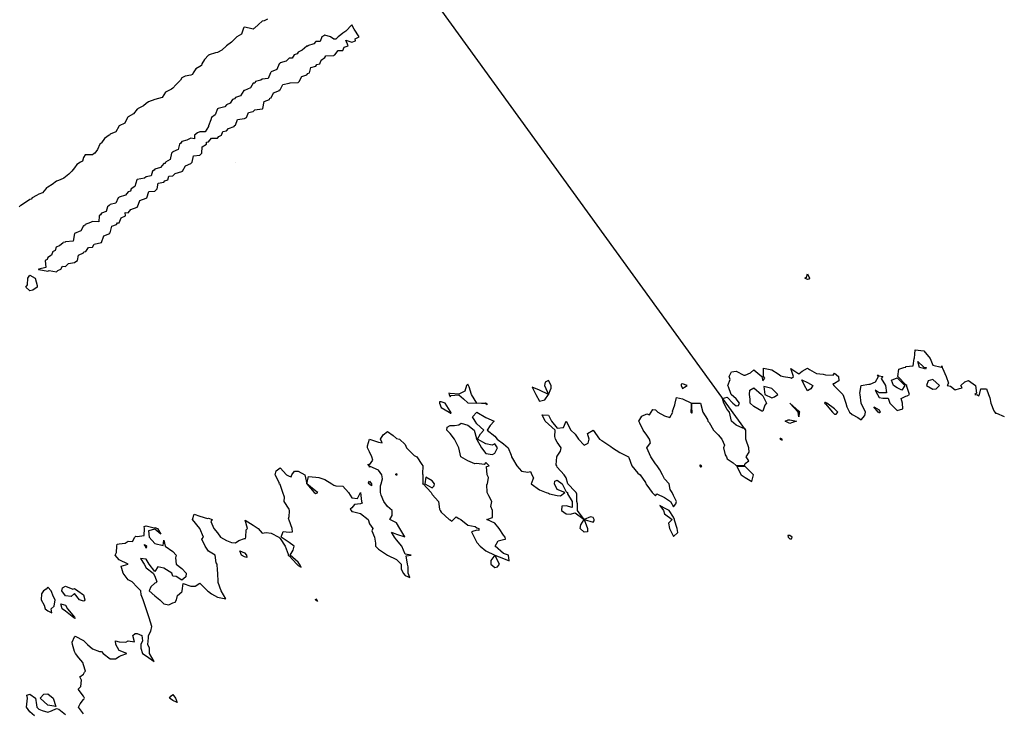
# Model space of a CAD drawing. Header units: inches. Extents: x 158323 to 160611, y 432808 to 437248.
# Tile 53 of 228: x 159131 to 159186, y 436581 to 436620. Entities that reach past the tile are written whole.
import ezdxf

# ---------------------------------------------------------------- set-up
doc = ezdxf.new("R2010")
doc.units = ezdxf.units.IN
doc.header["$MEASUREMENT"] = 0
doc.linetypes.add('CENTER', pattern=[0])
for name, color, linetype, lineweight in [('Hoogtelijn-bestaand 5.00 M', 7, 'Continuous', 15), ('Hoogtelijn-bestaand 6.00 M', 7, 'Continuous', 15), ('Profielen', 3, 'Continuous', 60)]:
    doc.layers.add(name, color=color, linetype=linetype, lineweight=lineweight)

msp = doc.modelspace()

# ---------------------------------------------------------------- linework, layer by layer
at = {"layer": 'Hoogtelijn-bestaand 5.00 M', "color": 252, "linetype": 'Continuous', "lineweight": 25}
for p, q in [((159132.75, 436607.007, 5), (159132.917, 436607.083, 5)), ((159132.917, 436607.083, 5), (159133.112, 436607.25, 5)), ((159134.75, 436606.982, 5), (159134.852, 436607.148, 5)), ((159134.852, 436607.148, 5), (159135.25, 436607.25, 5)), ((159132.528, 436606.75, 5), (159132.683, 436606.817, 5)), ((159132.683, 436606.817, 5), (159132.75, 436607.007, 5)), ((159134.375, 436606.75, 5), (159134.539, 436606.961, 5)), ((159134.539, 436606.961, 5), (159134.75, 436606.982, 5))]:
    msp.add_line(p, q, dxfattribs=at)
for points in [[(159135.25, 436607.25, 5), (159135.385, 436607.615, 5), (159135.728, 436607.75, 5), (159135.701, 436607.799, 5), (159135.75, 436607.794, 5), (159135.84, 436608.16, 5), (159136.097, 436608.25, 5), (159136.146, 436608.354, 5), (159136.25, 436608.348, 5), (159136.363, 436608.637, 5), (159136.593, 436608.75, 5), (159136.58, 436608.92, 5), (159136.75, 436608.915, 5), (159136.897, 436609.103, 5), (159137.25, 436609.219, 5), (159137.262, 436609.238, 5), (159137.279, 436609.25, 5), (159137.404, 436609.596, 5), (159137.75, 436609.721, 5), (159137.765, 436609.735, 5), (159137.792, 436609.75, 5), (159137.904, 436610.096, 5), (159138.25, 436610.115, 5), (159138.312, 436610.188, 5), (159138.38, 436610.25, 5), (159138.424, 436610.576, 5), (159138.75, 436610.627, 5), (159138.805, 436610.695, 5), (159138.961, 436610.75, 5), (159139.033, 436610.967, 5), (159139.25, 436610.972, 5), (159139.384, 436611.117, 5), (159139.75, 436611.221, 5), (159139.764, 436611.236, 5), (159139.786, 436611.25, 5), (159139.959, 436611.541, 5), (159140.25, 436611.667, 5), (159140.285, 436611.715, 5), (159140.323, 436611.75, 5), (159140.403, 436612.097, 5), (159140.75, 436612.142, 5), (159140.807, 436612.193, 5), (159140.873, 436612.25, 5), (159140.894, 436612.606, 5), (159141.128, 436612.75, 5), (159141.128, 436612.872, 5), (159141.25, 436612.882, 5), (159141.403, 436613.097, 5), (159141.75, 436613.093, 5), (159141.824, 436613.176, 5), (159141.975, 436613.25, 5), (159142.04, 436613.46, 5), (159142.25, 436613.497, 5), (159142.362, 436613.638, 5), (159142.674, 436613.75, 5), (159142.705, 436613.795, 5), (159142.75, 436613.813, 5), (159142.865, 436614.135, 5), (159143.25, 436614.197, 5), (159143.292, 436614.208, 5), (159143.36, 436614.25, 5), (159143.48, 436614.52, 5), (159143.75, 436614.588, 5), (159143.829, 436614.671, 5), (159144.25, 436614.724, 5), (159144.27, 436614.73, 5), (159144.279, 436614.75, 5), (159144.365, 436615.135, 5), (159144.659, 436615.25, 5), (159144.676, 436615.324, 5), (159144.75, 436615.339, 5), (159144.872, 436615.628, 5), (159145.218, 436615.75, 5), (159145.216, 436615.784, 5), (159145.25, 436615.792, 5), (159145.4, 436616.1, 5), (159145.75, 436616.168, 5), (159145.809, 436616.192, 5), (159146.25, 436616.209, 5), (159146.271, 436616.229, 5), (159146.318, 436616.25, 5), (159146.461, 436616.539, 5), (159146.75, 436616.627, 5), (159146.802, 436616.698, 5), (159146.883, 436616.75, 5), (159146.957, 436617.043, 5), (159147.25, 436617.117, 5), (159147.297, 436617.203, 5), (159147.475, 436617.25, 5), (159147.549, 436617.452, 5), (159147.75, 436617.607, 5), (159147.803, 436617.697, 5), (159148.25, 436617.719, 5), (159148.263, 436617.737, 5), (159148.309, 436617.75, 5), (159148.498, 436618.002, 5), (159148.75, 436618.002, 5), (159148.827, 436618.173, 5), (159149.062, 436618.25, 5), (159148.928, 436618.573, 5), (159149.25, 436618.461, 5), (159149.464, 436618.537, 5), (159149.451, 436618.65, 5), (159149.474, 436618.675, 5), (159149.66, 436618.75, 5), (159149.398, 436619.195, 5), (159149.25, 436619.427, 5), (159148.918, 436619.082, 5), (159148.75, 436618.971, 5), (159148.636, 436618.865, 5), (159148.49, 436618.75, 5), (159148.368, 436618.632, 5), (159148.25, 436618.632, 5), (159148.061, 436618.75, 5), (159147.75, 436618.849, 5), (159147.687, 436618.813, 5), (159147.582, 436618.75, 5), (159147.495, 436618.505, 5), (159147.25, 436618.505, 5), (159147.135, 436618.365, 5), (159146.773, 436618.25, 5), (159146.776, 436618.224, 5), (159146.75, 436618.23, 5), (159146.486, 436618.014, 5), (159146.25, 436617.907, 5), (159146.195, 436617.805, 5), (159146.038, 436617.75, 5), (159145.927, 436617.573, 5), (159145.75, 436617.561, 5), (159145.595, 436617.405, 5), (159145.25, 436617.295, 5), (159145.228, 436617.272, 5), (159145.19, 436617.25, 5), (159145.071, 436616.929, 5), (159144.75, 436616.792, 5), (159144.735, 436616.765, 5), (159144.711, 436616.75, 5), (159144.574, 436616.426, 5), (159144.25, 436616.387, 5), (159144.171, 436616.329, 5), (159143.88, 436616.25, 5), (159143.827, 436616.173, 5), (159143.75, 436616.165, 5), (159143.596, 436615.904, 5), (159143.25, 436615.763, 5), (159143.243, 436615.757, 5), (159143.227, 436615.75, 5), (159143.038, 436615.462, 5), (159142.75, 436615.367, 5), (159142.703, 436615.297, 5), (159142.589, 436615.25, 5), (159142.452, 436615.048, 5), (159142.25, 436614.961, 5), (159142.162, 436614.838, 5), (159141.783, 436614.75, 5), (159141.765, 436614.735, 5), (159141.75, 436614.724, 5), (159141.614, 436614.386, 5), (159141.414, 436614.25, 5), (159141.382, 436614.119, 5), (159141.25, 436613.777, 5), (159141.243, 436613.757, 5), (159141.24, 436613.75, 5), (159141.061, 436613.439, 5), (159140.75, 436613.451, 5), (159140.622, 436613.378, 5), (159140.452, 436613.25, 5), (159140.452, 436613.048, 5), (159140.25, 436613.093, 5), (159140.022, 436612.978, 5), (159139.75, 436612.898, 5), (159139.688, 436612.812, 5), (159139.615, 436612.75, 5), (159139.54, 436612.46, 5), (159139.25, 436612.328, 5), (159139.221, 436612.279, 5), (159139.182, 436612.25, 5), (159139.097, 436611.903, 5), (159138.834, 436611.75, 5), (159138.828, 436611.672, 5), (159138.75, 436611.674, 5), (159138.549, 436611.451, 5), (159138.25, 436611.361, 5), (159138.201, 436611.299, 5), (159138.117, 436611.25, 5), (159138.03, 436610.971, 5), (159137.75, 436610.926, 5), (159137.656, 436610.844, 5), (159137.25, 436610.769, 5), (159137.237, 436610.763, 5), (159137.227, 436610.75, 5), (159137.122, 436610.378, 5), (159136.913, 436610.25, 5), (159136.882, 436610.118, 5), (159136.75, 436610.093, 5), (159136.609, 436609.891, 5), (159136.25, 436609.786, 5), (159136.231, 436609.769, 5), (159136.198, 436609.75, 5), (159136.056, 436609.444, 5), (159135.75, 436609.379, 5), (159135.689, 436609.311, 5), (159135.596, 436609.25, 5), (159135.52, 436608.98, 5), (159135.25, 436608.882, 5), (159135.2, 436608.8, 5), (159135.127, 436608.75, 5), (159135.103, 436608.397, 5), (159134.75, 436608.425, 5), (159134.636, 436608.364, 5), (159134.336, 436608.25, 5), (159134.312, 436608.188, 5), (159134.25, 436608.182, 5), (159134.1, 436607.9, 5), (159133.75, 436607.757, 5), (159133.747, 436607.753, 5), (159133.745, 436607.75, 5), (159133.672, 436607.328, 5), (159133.25, 436607.281, 5), (159133.233, 436607.267, 5), (159133.112, 436607.25, 5)], [(159132.528, 436606.75, 5), (159132.462, 436606.538, 5), (159132.25, 436606.409, 5), (159132.212, 436606.288, 5), (159132.117, 436606.25, 5), (159132.153, 436605.847, 5), (159131.75, 436605.758, 5), (159131.748, 436605.752, 5), (159131.739, 436605.75, 5), (159131.75, 436605.721, 5), (159131.76, 436605.74, 5), (159132.25, 436605.639, 5), (159132.324, 436605.676, 5), (159132.75, 436605.615, 5), (159132.822, 436605.678, 5), (159132.984, 436605.75, 5), (159133.071, 436605.929, 5), (159133.25, 436605.904, 5), (159133.419, 436606.081, 5), (159133.75, 436606.134, 5), (159133.819, 436606.181, 5), (159133.909, 436606.25, 5), (159133.969, 436606.531, 5), (159134.25, 436606.675, 5), (159134.274, 436606.726, 5), (159134.375, 436606.75, 5)]]:
    msp.add_polyline3d(points, dxfattribs=at)
msp.add_polyline3d([(159131.035, 436604.75, 5), (159131.129, 436604.871, 5), (159131.14, 436605.25, 5), (159131.185, 436605.315, 5), (159131.25, 436605.429, 5), (159131.555, 436605.25, 5), (159131.653, 436604.847, 5), (159131.662, 436604.75, 5), (159131.413, 436604.587, 5), (159131.25, 436604.547, 5)], close=True, dxfattribs=at)
at = {"layer": 'Hoogtelijn-bestaand 6.00 M', "color": 252, "linetype": 'Continuous', "lineweight": 25}
for points in [[(159144.536, 436619.75, 6), (159144.35, 436619.65, 6), (159144.25, 436619.639, 6), (159144.048, 436619.452, 6), (159143.821, 436619.25, 6), (159143.782, 436619.219, 6), (159143.75, 436619.184, 6), (159143.517, 436619.25, 6), (159143.25, 436619.291, 6), (159143.223, 436619.277, 6), (159143.195, 436619.25, 6), (159143.089, 436618.911, 6), (159142.831, 436618.75, 6), (159142.787, 436618.713, 6), (159142.75, 436618.677, 6), (159142.534, 436618.466, 6), (159142.25, 436618.25, 6), (159141.994, 436618.006, 6), (159141.75, 436617.884, 6), (159141.64, 436617.861, 6), (159141.271, 436617.75, 6), (159141.259, 436617.741, 6), (159141.25, 436617.74, 6), (159141.017, 436617.483, 6), (159140.863, 436617.25, 6), (159140.847, 436617.153, 6), (159140.75, 436617.107, 6), (159140.539, 436616.961, 6), (159140.393, 436616.75, 6), (159140.341, 436616.659, 6), (159140.25, 436616.618, 6), (159139.94, 436616.56, 6), (159139.75, 436616.457, 6), (159139.674, 436616.327, 6), (159139.593, 436616.25, 6), (159139.424, 436616.076, 6), (159139.25, 436615.88, 6), (159139.169, 436615.831, 6), (159139.033, 436615.75, 6), (159138.829, 436615.671, 6), (159138.75, 436615.507, 6), (159138.644, 436615.356, 6), (159138.25, 436615.25, 6), (159137.878, 436615.122, 6), (159137.75, 436615.034, 6), (159137.608, 436614.892, 6), (159137.311, 436614.75, 6), (159137.287, 436614.713, 6), (159137.25, 436614.708, 6), (159137.052, 436614.448, 6), (159136.75, 436614.278, 6), (159136.732, 436614.268, 6), (159136.714, 436614.25, 6), (159136.567, 436613.933, 6), (159136.25, 436613.777, 6), (159136.236, 436613.764, 6), (159136.222, 436613.75, 6), (159136.055, 436613.445, 6), (159135.75, 436613.304, 6), (159135.72, 436613.28, 6), (159135.688, 436613.25, 6), (159135.427, 436613.073, 6), (159135.25, 436612.821, 6), (159135.215, 436612.785, 6), (159135.16, 436612.75, 6), (159135.041, 436612.459, 6), (159134.891, 436612.25, 6), (159134.799, 436612.201, 6), (159134.75, 436612.162, 6), (159134.354, 436612.146, 6), (159134.25, 436612.011, 6), (159134.195, 436611.805, 6), (159134.088, 436611.75, 6), (159133.878, 436611.622, 6), (159133.75, 436611.43, 6), (159133.67, 436611.33, 6), (159133.598, 436611.25, 6), (159133.426, 436611.074, 6), (159133.25, 436610.917, 6), (159133.151, 436610.849, 6), (159132.954, 436610.75, 6), (159132.802, 436610.698, 6), (159132.75, 436610.672, 6), (159132.502, 436610.498, 6), (159132.25, 436610.349, 6), (159132.185, 436610.315, 6), (159132.138, 436610.25, 6), (159131.963, 436610.037, 6), (159131.75, 436609.958, 6), (159131.619, 436609.881, 6), (159131.372, 436609.75, 6), (159131.319, 436609.681, 6), (159131.25, 436609.656, 6), (159131.009, 436609.491, 6), (159130.75, 436609.312, 6), (159130.706, 436609.294, 6), (159130.657, 436609.25, 6)], [(159134.25, 436580.867, 6), (159133.969, 436581.25, 6), (159134.073, 436581.427, 6), (159134.25, 436581.676, 6), (159134.289, 436581.711, 6), (159134.315, 436581.75, 6), (159134.25, 436581.861, 6), (159133.946, 436582.25, 6), (159134.104, 436582.396, 6), (159134.136, 436582.75, 6), (159134.05, 436582.95, 6), (159134.25, 436583.083, 6), (159134.305, 436583.195, 6), (159134.364, 436583.25, 6), (159134.25, 436583.607, 6), (159134.22, 436583.75, 6), (159134, 436584, 6), (159133.812, 436584.25, 6), (159133.75, 436584.361, 6), (159133.641, 436584.75, 6), (159133.625, 436584.875, 6), (159133.75, 436585.188, 6), (159133.789, 436585.211, 6), (159134.25, 436584.972, 6), (159134.472, 436584.75, 6), (159134.75, 436584.508, 6), (159135.145, 436584.355, 6), (159135.25, 436584.35, 6), (159135.35, 436584.25, 6), (159135.75, 436583.954, 6), (159136.046, 436583.954, 6), (159136.25, 436584.073, 6), (159136.357, 436584.143, 6), (159136.679, 436584.25, 6), (159136.25, 436584.408, 6), (159136.064, 436584.75, 6), (159136.04, 436584.96, 6), (159136.25, 436584.909, 6), (159136.619, 436584.882, 6), (159136.75, 436584.958, 6), (159137.1, 436584.9, 6), (159137.009, 436585.25, 6), (159137.136, 436585.364, 6), (159137.25, 436585.366, 6), (159137.51, 436585.25, 6), (159137.545, 436584.955, 6), (159137.45, 436584.75, 6), (159137.45, 436584.55, 6), (159137.554, 436584.25, 6), (159137.75, 436584.114, 6), (159138.2, 436583.8, 6), (159137.946, 436584.25, 6), (159137.946, 436584.554, 6), (159137.855, 436584.75, 6), (159137.88, 436585.12, 6), (159137.89, 436585.25, 6), (159138.011, 436585.489, 6), (159138.077, 436585.75, 6), (159138, 436586, 6), (159137.917, 436586.25, 6), (159137.75, 436586.75, 6), (159137.593, 436587.25, 6), (159137.475, 436587.525, 6), (159137.464, 436587.75, 6), (159137.25, 436587.955, 6), (159136.968, 436588.25, 6), (159136.75, 436588.366, 6), (159136.479, 436588.75, 6), (159136.366, 436589.134, 6), (159136.75, 436589.25, 6), (159136.25, 436589.488, 6), (159136.03, 436589.75, 6), (159136.097, 436589.903, 6), (159136.107, 436590.25, 6), (159136.134, 436590.366, 6), (159136.25, 436590.382, 6), (159136.583, 436590.417, 6), (159136.75, 436590.53, 6), (159136.989, 436590.511, 6), (159137.117, 436590.75, 6), (159137.185, 436590.815, 6), (159137.25, 436590.792, 6), (159137.643, 436590.857, 6), (159137.665, 436591.25, 6), (159137.652, 436591.348, 6), (159137.75, 436591.386, 6), (159138.211, 436591.289, 6), (159138.25, 436591.305, 6), (159138.393, 436591.25, 6), (159138.583, 436590.917, 6), (159138.25, 436591.211, 6), (159137.886, 436591.114, 6), (159137.917, 436590.75, 6), (159138.25, 436590.407, 6), (159138.711, 436590.289, 6), (159138.75, 436590.583, 6), (159138.827, 436590.25, 6), (159139.25, 436589.961, 6), (159139.44, 436589.75, 6), (159139.404, 436589.596, 6), (159139.429, 436589.25, 6), (159139.75, 436589, 6), (159140, 436588.75, 6), (159139.969, 436588.531, 6), (159139.75, 436588.359, 6), (159139.438, 436588.562, 6), (159139.25, 436588.583, 6), (159139.188, 436588.75, 6), (159138.75, 436589.019, 6), (159138.4, 436589.1, 6), (159138.25, 436588.841, 6), (159137.929, 436589.25, 6), (159137.75, 436589.528, 6), (159137.438, 436589.562, 6), (159137.65, 436589.25, 6), (159137.75, 436589.042, 6), (159138.139, 436588.75, 6), (159138.25, 436588.583, 6), (159138.35, 436588.25, 6), (159138.305, 436588.195, 6), (159138.25, 436588.179, 6), (159138.015, 436587.985, 6), (159137.917, 436587.75, 6), (159138.25, 436587.483, 6), (159138.519, 436587.25, 6), (159138.75, 436587.019, 6), (159139.031, 436586.969, 6), (159139.25, 436587.083, 6), (159139.385, 436587.115, 6), (159139.456, 436587.25, 6), (159139.5, 436587.5, 6), (159139.75, 436587.705, 6), (159139.763, 436587.737, 6), (159139.769, 436587.75, 6), (159139.833, 436588.167, 6), (159140.25, 436588.01, 6), (159140.49, 436588.01, 6), (159140.75, 436588.181, 6), (159141.181, 436587.75, 6), (159141.25, 436587.716, 6), (159141.417, 436587.583, 6), (159141.75, 436587.398, 6), (159142.203, 436587.298, 6), (159141.952, 436587.75, 6), (159141.783, 436588.217, 6), (159141.776, 436588.25, 6), (159141.763, 436588.737, 6), (159141.768, 436588.75, 6), (159141.75, 436588.917, 6), (159141.721, 436589.25, 6), (159141.673, 436589.327, 6), (159141.617, 436589.75, 6), (159141.25, 436589.97, 6), (159141.05, 436590.25, 6), (159140.861, 436590.639, 6), (159140.972, 436590.75, 6), (159140.75, 436591.25, 6), (159140.341, 436591.75, 6), (159140.45, 436592.05, 6), (159140.75, 436591.938, 6), (159141.191, 436591.809, 6), (159141.25, 436591.812, 6), (159141.45, 436591.75, 6), (159141.375, 436591.625, 6), (159141.536, 436591.25, 6), (159141.75, 436591, 6), (159141.908, 436590.75, 6), (159142.25, 436590.579, 6), (159142.533, 436590.468, 6), (159142.75, 436590.442, 6), (159142.932, 436590.568, 6), (159143.25, 436590.674, 6), (159143.308, 436590.692, 6), (159143.328, 436590.75, 6), (159143.341, 436591.159, 6), (159143.427, 436591.25, 6), (159143.292, 436591.708, 6), (159143.75, 436591.422, 6), (159144.012, 436591.25, 6), (159144.25, 436590.987, 6), (159144.477, 436591.023, 6), (159144.75, 436590.99, 6), (159145.179, 436590.75, 6), (159145.25, 436590.691, 6), (159145.539, 436590.25, 6), (159145.691, 436589.809, 6), (159145.698, 436589.75, 6), (159145.75, 436589.711, 6), (159146.179, 436589.25, 6), (159146.25, 436589.173, 6), (159146.417, 436589.083, 6), (159146.333, 436589.25, 6), (159146.25, 436589.361, 6), (159145.812, 436589.75, 6), (159145.97, 436590.03, 6), (159146.039, 436590.25, 6), (159145.75, 436590.461, 6), (159145.309, 436590.75, 6), (159145.424, 436591.076, 6), (159145.75, 436591.039, 6), (159145.946, 436591.054, 6), (159145.922, 436591.25, 6), (159145.75, 436591.708, 6), (159145.735, 436591.75, 6), (159145.708, 436591.792, 6), (159145.75, 436591.917, 6), (159145.779, 436592.221, 6), (159145.776, 436592.25, 6), (159145.75, 436592.321, 6), (159145.477, 436592.75, 6), (159145.5, 436593, 6), (159145.396, 436593.25, 6), (159145.25, 436593.711, 6), (159145.2, 436593.75, 6), (159145.214, 436593.786, 6), (159144.974, 436594.25, 6), (159145.028, 436594.472, 6), (159145.25, 436594.631, 6), (159145.598, 436594.25, 6), (159145.75, 436594.179, 6), (159145.863, 436594.137, 6), (159145.909, 436594.25, 6), (159146.047, 436594.453, 6), (159146.25, 436594.458, 6), (159146.625, 436594.25, 6), (159146.75, 436593.75, 6), (159147.159, 436593.25, 6), (159147.25, 436593.196, 6), (159147.281, 436593.219, 6), (159147.361, 436593.25, 6), (159147.25, 436593.324, 6), (159146.75, 436593.75, 6), (159146.839, 436594.161, 6), (159147.25, 436594.109, 6), (159147.405, 436594.095, 6), (159147.75, 436593.982, 6), (159148.135, 436593.75, 6), (159148.25, 436593.667, 6), (159148.37, 436593.63, 6), (159148.75, 436593.615, 6), (159149.078, 436593.25, 6), (159149.25, 436592.956, 6), (159149.583, 436592.917, 6), (159149.75, 436593.25, 6), (159149.804, 436592.75, 6), (159149.833, 436592.667, 6), (159149.75, 436592.625, 6), (159149.409, 436592.591, 6), (159149.25, 436592.4, 6), (159149.167, 436592.333, 6), (159149.222, 436592.25, 6), (159149.25, 436592.195, 6), (159149.297, 436592.203, 6), (159149.75, 436592.08, 6), (159150.177, 436591.75, 6), (159150.25, 436591.5, 6), (159150.429, 436591.25, 6), (159150.382, 436591.119, 6), (159150.531, 436590.75, 6), (159150.583, 436590.417, 6), (159150.589, 436590.25, 6), (159150.75, 436590.089, 6), (159151.25, 436589.75, 6), (159151.75, 436589.5, 6), (159152.017, 436589.25, 6), (159152.017, 436588.983, 6), (159152.137, 436588.75, 6), (159152.25, 436588.61, 6), (159152.5, 436588.5, 6), (159152.402, 436588.75, 6), (159152.402, 436589.098, 6), (159152.367, 436589.25, 6), (159152.29, 436589.71, 6), (159152.583, 436589.75, 6), (159152.25, 436589.812, 6), (159152.055, 436590.25, 6), (159151.75, 436590.605, 6), (159151.64, 436590.75, 6), (159151.469, 436591.031, 6), (159151.75, 436590.923, 6), (159152.222, 436590.778, 6), (159151.939, 436591.25, 6), (159151.75, 436591.554, 6), (159151.383, 436591.75, 6), (159151.521, 436591.979, 6), (159151.51, 436592.25, 6), (159151.25, 436592.467, 6), (159151.043, 436592.75, 6), (159150.896, 436593.104, 6), (159150.867, 436593.25, 6), (159150.867, 436593.633, 6), (159150.902, 436593.75, 6), (159150.983, 436594.017, 6), (159150.93, 436594.25, 6), (159150.75, 436594.509, 6), (159150.283, 436594.717, 6), (159150.25, 436594.667, 6), (159150.232, 436594.75, 6), (159150.15, 436594.85, 6), (159150.25, 436594.812, 6), (159150.425, 436595.075, 6), (159150.375, 436595.25, 6), (159150.25, 436595.542, 6), (159150.131, 436595.75, 6), (159150.136, 436595.864, 6), (159150.25, 436596.25, 6), (159150.75, 436596.083, 6), (159150.961, 436596.039, 6), (159150.871, 436596.25, 6), (159151.014, 436596.486, 6), (159151.25, 436596.667, 6), (159151.562, 436596.438, 6), (159151.75, 436596.287, 6), (159151.917, 436596.25, 6), (159152.25, 436595.95, 6), (159152.311, 436595.75, 6), (159152.75, 436595.336, 6), (159152.893, 436595.25, 6), (159153.179, 436594.821, 6), (159153.227, 436594.75, 6), (159153.206, 436594.294, 6), (159153.224, 436594.25, 6), (159153.237, 436593.763, 6), (159153.208, 436593.75, 6), (159153.25, 436593.739, 6), (159153.691, 436593.25, 6), (159153.75, 436593.139, 6), (159154.1, 436592.75, 6), (159154.17, 436592.33, 6), (159154.199, 436592.25, 6), (159154.25, 436592.159, 6), (159154.7, 436591.75, 6), (159154.75, 436591.72, 6), (159154.85, 436591.65, 6), (159154.95, 436591.75, 6), (159155.1, 436591.9, 6), (159155.25, 436591.799, 6), (159155.35, 436591.75, 6), (159155.75, 436591.434, 6), (159156.15, 436591.35, 6), (159156.25, 436591.287, 6), (159156.357, 436591.25, 6), (159156.365, 436591.135, 6), (159156.25, 436591.143, 6), (159155.945, 436591.055, 6), (159156.093, 436590.75, 6), (159156.25, 436590.461, 6), (159156.432, 436590.25, 6), (159156.75, 436590, 6), (159157.25, 436589.75, 6), (159157.042, 436589.458, 6), (159157.033, 436589.25, 6), (159157.25, 436589.058, 6), (159157.406, 436589.094, 6), (159157.513, 436589.25, 6), (159157.25, 436589.75, 6), (159157.75, 436589.571, 6), (159158.062, 436589.438, 6), (159158.028, 436589.75, 6), (159157.75, 436589.85, 6), (159157.274, 436590.25, 6), (159157.447, 436590.553, 6), (159157.75, 436590.62, 6), (159157.856, 436590.644, 6), (159157.83, 436590.75, 6), (159157.75, 436590.875, 6), (159157.494, 436591.25, 6), (159157.25, 436591.536, 6), (159156.809, 436591.75, 6), (159157.133, 436591.867, 6), (159157.121, 436592.25, 6), (159157.032, 436592.468, 6), (159157.083, 436592.75, 6), (159156.927, 436593.073, 6), (159156.827, 436593.25, 6), (159156.804, 436593.696, 6), (159156.845, 436593.75, 6), (159156.896, 436594.104, 6), (159156.819, 436594.25, 6), (159156.792, 436594.708, 6), (159156.932, 436594.75, 6), (159156.75, 436594.932, 6), (159156.667, 436594.833, 6), (159156.25, 436594.88, 6), (159156.133, 436594.867, 6), (159155.75, 436595.029, 6), (159155.354, 436595.25, 6), (159155.25, 436595.75, 6), (159155, 436596.25, 6), (159154.75, 436596.55, 6), (159154.565, 436596.75, 6), (159154.583, 436596.917, 6), (159154.75, 436597, 6), (159155, 436597, 6), (159155.25, 436597.044, 6), (159155.367, 436597.133, 6), (159155.75, 436597.024, 6), (159156.099, 436596.75, 6), (159156.229, 436596.271, 6), (159156.219, 436596.25, 6), (159156.25, 436596.217, 6), (159156.519, 436595.75, 6), (159156.75, 436595.434, 6), (159157.125, 436595.375, 6), (159157.25, 436595.45, 6), (159157.354, 436595.646, 6), (159157.4, 436595.75, 6), (159157.25, 436595.981, 6), (159157.1, 436595.9, 6), (159156.75, 436595.981, 6), (159156.283, 436596.25, 6), (159156.458, 436596.542, 6), (159156.635, 436596.75, 6), (159156.25, 436597.107, 6), (159156.163, 436597.25, 6), (159156, 436597.5, 6), (159156.25, 436597.75, 6), (159156.75, 436597.456, 6), (159157.217, 436597.25, 6), (159156.992, 436597.009, 6), (159156.833, 436596.75, 6), (159157.25, 436596.409, 6), (159157.396, 436596.25, 6), (159157.75, 436595.976, 6), (159158.009, 436595.75, 6), (159158.162, 436595.338, 6), (159158.192, 436595.25, 6), (159158.25, 436595.167, 6), (159158.492, 436594.75, 6), (159158.75, 436594.442, 6), (159159.098, 436594.402, 6), (159159.25, 436594.434, 6), (159159.325, 436594.25, 6), (159159.417, 436594.083, 6), (159159.283, 436593.75, 6), (159159.75, 436593.4, 6), (159160.125, 436593.25, 6), (159160.25, 436593.224, 6), (159160.321, 436593.179, 6), (159160.75, 436593.083, 6), (159160.927, 436593.073, 6), (159161.179, 436593.25, 6), (159160.75, 436593.427, 6), (159160.597, 436593.75, 6), (159160.616, 436593.884, 6), (159160.75, 436593.94, 6), (159161.025, 436593.75, 6), (159161.25, 436593.3, 6), (159161.321, 436593.25, 6), (159161.321, 436593.179, 6), (159161.573, 436592.75, 6), (159161.573, 436592.427, 6), (159161.25, 436592.511, 6), (159161, 436592.5, 6), (159160.977, 436592.25, 6), (159161.25, 436592.068, 6), (159161.464, 436592.036, 6), (159161.75, 436592.114, 6), (159162.25, 436591.75, 6), (159161.886, 436592.25, 6), (159161.886, 436592.614, 6), (159161.836, 436592.75, 6), (159161.836, 436593.164, 6), (159161.805, 436593.25, 6), (159161.75, 436593.315, 6), (159161.342, 436593.75, 6), (159161.25, 436594.071, 6), (159161.141, 436594.25, 6), (159160.75, 436594.679, 6), (159160.718, 436594.75, 6), (159160.688, 436594.812, 6), (159160.727, 436595.25, 6), (159160.721, 436595.279, 6), (159160.75, 436595.283, 6), (159160.921, 436595.579, 6), (159160.962, 436595.75, 6), (159160.75, 436596.068, 6), (159160.648, 436596.25, 6), (159160.617, 436596.383, 6), (159160.629, 436596.75, 6), (159160.25, 436597.073, 6), (159160.073, 436597.25, 6), (159159.897, 436597.603, 6), (159160.25, 436597.583, 6), (159160.417, 436597.25, 6), (159160.75, 436596.863, 6), (159161.103, 436596.897, 6), (159161.25, 436597.25, 6), (159161.513, 436596.75, 6), (159161.75, 436596.525, 6), (159161.933, 436596.25, 6), (159162.25, 436595.898, 6), (159162.482, 436596.018, 6), (159162.538, 436596.25, 6), (159162.446, 436596.554, 6), (159162.75, 436596.75, 6), (159163.119, 436596.25, 6), (159163.25, 436596.161, 6), (159163.528, 436595.972, 6), (159163.75, 436595.827, 6), (159163.837, 436595.75, 6), (159164.25, 436595.493, 6), (159164.724, 436595.25, 6), (159164.75, 436595.217, 6), (159164.913, 436594.75, 6), (159165.25, 436594.336, 6), (159165.393, 436594.25, 6), (159165.679, 436593.821, 6), (159165.705, 436593.75, 6), (159165.75, 436593.667, 6), (159166.062, 436593.25, 6), (159166.25, 436593.062, 6), (159166.321, 436593.179, 6), (159166.75, 436592.975, 6), (159167.083, 436592.75, 6), (159167.25, 436592.45, 6), (159167.375, 436592.625, 6), (159167.411, 436592.75, 6), (159167.25, 436593.096, 6), (159167.173, 436593.25, 6), (159167.068, 436593.432, 6), (159167, 436593.75, 6), (159166.75, 436594.019, 6), (159166.63, 436594.25, 6), (159166.477, 436594.523, 6), (159166.328, 436594.75, 6), (159166.25, 436594.864, 6), (159165.984, 436595.25, 6), (159165.75, 436595.75, 6), (159165.957, 436596.043, 6), (159165.9, 436596.25, 6), (159165.75, 436596.457, 6), (159165.552, 436596.75, 6), (159165.364, 436597.136, 6), (159165.316, 436597.25, 6), (159165.475, 436597.525, 6), (159165.75, 436597.662, 6), (159165.902, 436597.598, 6), (159166, 436597.75, 6), (159166.098, 436597.902, 6), (159166.25, 436597.885, 6), (159166.367, 436597.75, 6), (159166.75, 436597.548, 6), (159167.037, 436597.463, 6), (159167.21, 436597.75, 6), (159167.188, 436597.812, 6), (159167.25, 436597.95, 6), (159167.329, 436598.171, 6), (159167.338, 436598.25, 6), (159167.417, 436598.583, 6), (159167.75, 436598.492, 6), (159168.25, 436598.25, 6), (159168.217, 436597.783, 6), (159168.221, 436597.75, 6), (159168.25, 436597.724, 6), (159168.292, 436597.708, 6), (159168.3, 436597.75, 6), (159168.25, 436598.25, 6), (159168.75, 436598.25, 6), (159168.891, 436597.75, 6), (159169.159, 436597.341, 6), (159169.173, 436597.25, 6), (159169.25, 436597.183, 6), (159169.491, 436596.75, 6), (159169.75, 436596.481, 6), (159169.95, 436596.25, 6), (159170.103, 436595.897, 6), (159170.042, 436595.75, 6), (159170.139, 436595.361, 6), (159170.213, 436595.25, 6), (159170.25, 436595.15, 6), (159170.583, 436594.917, 6), (159170.75, 436594.776, 6), (159171.224, 436594.776, 6), (159171.25, 436594.875, 6), (159171.464, 436595.036, 6), (159171.321, 436595.25, 6), (159171.477, 436595.523, 6), (159171.471, 436595.75, 6), (159171.318, 436596.182, 6), (159171.291, 436596.25, 6), (159171.291, 436596.709, 6), (159171.295, 436596.75, 6), (159171.25, 436596.818, 6), (159171.135, 436596.865, 6), (159170.75, 436597.033, 6), (159170.487, 436597.25, 6), (159170.417, 436597.583, 6), (159170.375, 436597.75, 6), (159170.25, 436597.906, 6), (159170.067, 436598.25, 6), (159169.988, 436598.512, 6), (159170.25, 436598.594, 6), (159170.573, 436598.25, 6), (159170.75, 436598.107, 6), (159170.875, 436598.125, 6), (159170.938, 436598.25, 6), (159170.75, 436598.5, 6), (159170.477, 436598.75, 6), (159170.321, 436599.179, 6), (159170.289, 436599.25, 6), (159170.417, 436599.583, 6), (159170.37, 436599.75, 6), (159170.493, 436600.007, 6), (159170.75, 436600.057, 6), (159171.179, 436599.821, 6), (159171.25, 436599.821, 6), (159171.55, 436599.95, 6), (159171.75, 436600.114, 6), (159172.195, 436599.75, 6), (159172.25, 436599.5, 6), (159172.35, 436599.65, 6), (159172.281, 436599.75, 6), (159172.281, 436600.219, 6), (159172.75, 436600.125, 6), (159173.107, 436599.893, 6), (159173.25, 436599.787, 6), (159173.393, 436599.75, 6), (159173.75, 436599.696, 6), (159173.843, 436599.657, 6), (159173.958, 436599.75, 6), (159173.812, 436600.188, 6), (159174.25, 436599.896, 6), (159174.453, 436600.048, 6), (159174.75, 436600.213, 6), (159174.861, 436600.139, 6), (159175.25, 436599.925, 6), (159175.611, 436599.889, 6), (159175.75, 436599.843, 6), (159176.173, 436599.827, 6), (159176.25, 436599.932, 6), (159176.472, 436599.75, 6), (159176.5, 436599.5, 6), (159176.25, 436599.35, 6), (159176.167, 436599.333, 6), (159176.208, 436599.25, 6), (159176.25, 436599.214, 6), (159176.714, 436598.75, 6), (159176.75, 436598.65, 6), (159176.893, 436598.25, 6), (159176.95, 436598.05, 6), (159177.083, 436597.75, 6), (159177.25, 436597.63, 6), (159177.55, 436597.45, 6), (159177.75, 436597.324, 6), (159177.942, 436597.558, 6), (159177.995, 436597.75, 6), (159177.75, 436598.25, 6), (159177.682, 436598.75, 6), (159177.675, 436598.825, 6), (159177.75, 436599.25, 6), (159178.175, 436599.325, 6), (159178.25, 436599.329, 6), (159178.541, 436599.459, 6), (159178.707, 436599.75, 6), (159178.65, 436599.85, 6), (159178.75, 436599.793, 6), (159178.964, 436599.75, 6), (159178.865, 436599.635, 6), (159179.099, 436599.25, 6), (159179.161, 436598.839, 6), (159178.75, 436598.839, 6), (159178.523, 436598.977, 6), (159178.664, 436598.75, 6), (159178.75, 436598.571, 6), (159178.958, 436598.542, 6), (159179.25, 436598.542, 6), (159179.35, 436598.25, 6), (159179.75, 436597.838, 6), (159180.068, 436597.932, 6), (159180.048, 436598.25, 6), (159179.979, 436598.521, 6), (159180.25, 436598.646, 6), (159180.326, 436598.674, 6), (159180.442, 436598.75, 6), (159180.305, 436599.195, 6), (159180.292, 436599.25, 6), (159180.25, 436599.286, 6), (159179.786, 436599.75, 6), (159179.844, 436600.156, 6), (159180.125, 436600.25, 6), (159180.234, 436600.266, 6), (159180.25, 436600.3, 6), (159180.659, 436600.341, 6), (159180.7, 436600.75, 6), (159180.722, 436600.778, 6), (159180.75, 436601, 6), (159180.762, 436601.238, 6), (159181.25, 436601.186, 6), (159181.61, 436600.75, 6), (159181.75, 436600.386, 6), (159182.221, 436600.279, 6), (159182.25, 436600.35, 6), (159182.276, 436600.25, 6), (159182.289, 436600.211, 6), (159182.5, 436599.75, 6), (159182.625, 436599.375, 6), (159182.55, 436599.25, 6), (159182.75, 436599.2, 6), (159183, 436599, 6), (159183.25, 436599.083, 6), (159183.393, 436599.107, 6), (159183.312, 436599.25, 6), (159183.55, 436599.45, 6), (159183.75, 436599.519, 6), (159184.139, 436599.25, 6), (159184.188, 436598.812, 6), (159184.107, 436598.75, 6), (159184.25, 436598.719, 6), (159184.333, 436598.667, 6), (159184.361, 436598.75, 6), (159184.432, 436599.068, 6), (159184.75, 436599.068, 6), (159184.863, 436598.75, 6), (159184.945, 436598.555, 6), (159184.988, 436598.25, 6), (159185.167, 436597.833, 6), (159185.221, 436597.75, 6), (159185.25, 436597.691, 6), (159185.305, 436597.695, 6), (159185.75, 436597.508, 6)], [(159131.512, 436580.75, 6), (159131.25, 436580.989, 6), (159131.068, 436581.25, 6), (159131.092, 436581.408, 6), (159131.122, 436581.75, 6), (159131.083, 436581.917, 6), (159131.25, 436581.975, 6), (159131.571, 436581.75, 6), (159131.625, 436581.375, 6), (159131.65, 436581.25, 6), (159131.75, 436581.135, 6), (159131.938, 436581.062, 6), (159132.25, 436580.958, 6), (159132.456, 436581.044, 6), (159132.75, 436581.167, 6), (159132.875, 436581.125, 6), (159133.25, 436580.829, 6)]]:
    msp.add_polyline3d(points, dxfattribs=at)
for points in [[(159142.748, 436611.75, 6), (159142.75, 436611.74, 6), (159142.756, 436611.744, 6), (159142.76, 436611.75, 6), (159142.75, 436611.752, 6), (159142.749, 436611.751, 6)], [(159174.603, 436605.25, 6), (159174.696, 436605.304, 6), (159174.75, 436605.5, 6), (159174.846, 436605.25, 6), (159174.811, 436605.189, 6), (159174.75, 436605.18, 6)], [(159180.917, 436600.583, 6), (159181.25, 436600.273, 6), (159181.375, 436600.25, 6), (159181.341, 436600.159, 6), (159181.25, 436600.2, 6), (159181, 436600.25, 6)], [(159159.35, 436599.15, 6), (159159.543, 436598.75, 6), (159159.75, 436598.375, 6), (159160.05, 436598.45, 6), (159160.25, 436598.75, 6), (159160.401, 436599.099, 6), (159160.411, 436599.25, 6), (159160.25, 436599.528, 6), (159160.065, 436599.435, 6), (159160.042, 436599.25, 6), (159160.25, 436598.75, 6), (159159.75, 436598.981, 6)], [(159174.434, 436599.566, 6), (159174.75, 436599.412, 6), (159175.05, 436599.25, 6), (159174.938, 436599.062, 6), (159174.75, 436598.95, 6), (159174.573, 436599.25, 6)], [(159179.45, 436599.55, 6), (159179.75, 436599.679, 6), (159180.179, 436599.25, 6), (159180.023, 436598.977, 6), (159179.75, 436599.114, 6), (159179.562, 436599.25, 6)], [(159181.39, 436599.25, 6), (159181.75, 436599.036, 6), (159181.942, 436599.058, 6), (159182.125, 436599.25, 6), (159181.75, 436599.583, 6), (159181.5, 436599.5, 6)], [(159154.69, 436598.81, 6), (159154.708, 436598.75, 6), (159154.75, 436598.614, 6), (159154.818, 436598.682, 6), (159155.25, 436598.725, 6), (159155.5, 436598.5, 6), (159155.75, 436598.283, 6), (159156.25, 436598.25, 6), (159155.95, 436598.75, 6), (159155.83, 436599.17, 6), (159155.79, 436599.25, 6), (159155.75, 436599.319, 6), (159155.715, 436599.285, 6), (159155.681, 436599.25, 6), (159155.57, 436598.93, 6), (159155.25, 436598.769, 6), (159155.234, 436598.766, 6), (159154.75, 436598.794, 6)], [(159167.67, 436599.25, 6), (159167.75, 436599.076, 6), (159167.855, 436599.145, 6), (159168.017, 436599.25, 6), (159167.75, 436599.347, 6), (159167.681, 436599.319, 6)], [(159171.5, 436598.75, 6), (159171.523, 436598.977, 6), (159171.75, 436599.107, 6), (159172.167, 436598.75, 6), (159172.25, 436598.659, 6), (159172.455, 436598.25, 6), (159172.36, 436598.14, 6), (159172.25, 436597.8, 6), (159172.195, 436597.805, 6), (159171.75, 436598.076, 6), (159171.528, 436598.25, 6), (159171.528, 436598.472, 6)], [(159172.305, 436599.195, 6), (159172.35, 436598.75, 6), (159172.75, 436598.56, 6), (159172.898, 436598.602, 6), (159173.083, 436598.75, 6), (159172.75, 436599.083, 6)], [(159154.153, 436598.25, 6), (159154.25, 436598.017, 6), (159154.695, 436597.75, 6), (159154.75, 436597.705, 6), (159154.812, 436597.688, 6), (159154.8, 436597.75, 6), (159154.75, 436597.805, 6), (159154.483, 436598.25, 6), (159154.25, 436598.338, 6), (159154.17, 436598.33, 6)], [(159156.25, 436598.25, 6), (159156.727, 436598.273, 6), (159156.75, 436598.263, 6), (159156.764, 436598.25, 6), (159156.833, 436598.167, 6), (159156.75, 436598.226, 6)], [(159173.75, 436598.25, 6), (159174.25, 436597.812, 6), (159174.305, 436597.75, 6), (159174.279, 436597.721, 6), (159174.25, 436597.5, 6), (159174.226, 436597.75, 6)], [(159175.703, 436598.25, 6), (159175.75, 436598.214, 6), (159176.144, 436597.75, 6), (159176.25, 436597.633, 6), (159176.35, 436597.65, 6), (159176.434, 436597.75, 6), (159176.25, 436597.945, 6), (159175.827, 436598.25, 6), (159175.75, 436598.29, 6), (159175.705, 436598.295, 6)], [(159178.45, 436598.05, 6), (159178.75, 436597.875, 6), (159178.81, 436597.75, 6), (159178.787, 436597.713, 6), (159178.75, 436597.723, 6), (159178.695, 436597.75, 6)], [(159173.5, 436597.25, 6), (159173.671, 436597.329, 6), (159173.75, 436597.315, 6), (159174.125, 436597.25, 6), (159173.85, 436597.15, 6), (159173.75, 436597.125, 6)], [(159173.188, 436596.25, 6), (159173.25, 436596.231, 6), (159173.321, 436596.179, 6), (159173.333, 436596.25, 6), (159173.25, 436596.275, 6), (159173.222, 436596.278, 6)], [(159168.716, 436594.784, 6), (159168.721, 436594.75, 6), (159168.75, 436594.703, 6), (159168.805, 436594.695, 6), (159168.833, 436594.75, 6), (159168.75, 436594.785, 6)], [(159170.786, 436594.714, 6), (159171.033, 436594.25, 6), (159171.25, 436594.106, 6), (159171.632, 436593.868, 6), (159171.714, 436594.25, 6), (159171.25, 436594.714, 6)], [(159150.2, 436593.8, 6), (159150.25, 436593.893, 6), (159150.361, 436593.75, 6), (159150.361, 436593.639, 6), (159150.25, 436593.721, 6), (159150.213, 436593.75, 6)], [(159151.713, 436594.25, 6), (159151.723, 436594.277, 6), (159151.75, 436594.321, 6), (159151.784, 436594.25, 6), (159151.774, 436594.226, 6), (159151.75, 436594.222, 6)], [(159153.333, 436593.75, 6), (159153.75, 436593.523, 6), (159153.864, 436593.636, 6), (159153.889, 436593.75, 6), (159153.75, 436593.906, 6), (159153.393, 436594.107, 6)], [(159166.477, 436592.523, 6), (159166.689, 436592.25, 6), (159166.75, 436592.062, 6), (159167.167, 436591.75, 6), (159166.968, 436591.533, 6), (159167.026, 436591.25, 6), (159167.25, 436590.786, 6), (159167.482, 436591.018, 6), (159167.46, 436591.25, 6), (159167.3, 436591.7, 6), (159167.312, 436591.75, 6), (159167.25, 436591.875, 6), (159167, 436592.25, 6), (159166.75, 436592.375, 6)], [(159162.023, 436591.25, 6), (159162.058, 436591.442, 6), (159162.25, 436591.75, 6), (159162.75, 436591.604, 6), (159162.821, 436591.679, 6), (159162.814, 436591.75, 6), (159162.75, 436591.853, 6), (159162.598, 436591.902, 6), (159162.25, 436591.75, 6), (159162.435, 436591.25, 6), (159162.435, 436591.065, 6), (159162.25, 436591.033, 6)], [(159173.644, 436590.856, 6), (159173.654, 436590.75, 6), (159173.75, 436590.657, 6), (159173.845, 436590.655, 6), (159173.891, 436590.75, 6), (159173.75, 436590.848, 6)], [(159137.65, 436590.35, 6), (159137.75, 436590.289, 6), (159137.792, 436590.25, 6), (159137.774, 436590.226, 6), (159137.75, 436590.15, 6), (159137.711, 436590.25, 6)], [(159143, 436590, 6), (159143.25, 436589.882, 6), (159143.361, 436589.75, 6), (159143.378, 436589.622, 6), (159143.25, 436589.654, 6), (159143.094, 436589.75, 6)], [(159131.888, 436587.25, 6), (159132.055, 436586.945, 6), (159132.104, 436586.75, 6), (159132.25, 436586.641, 6), (159132.483, 436586.517, 6), (159132.445, 436586.75, 6), (159132.612, 436586.888, 6), (159132.664, 436587.25, 6), (159132.583, 436587.417, 6), (159132.438, 436587.75, 6), (159132.25, 436587.95, 6), (159132.155, 436587.845, 6), (159132.01, 436587.75, 6), (159131.905, 436587.595, 6)], [(159133.044, 436587.75, 6), (159133.079, 436587.921, 6), (159133.25, 436588.019, 6), (159133.65, 436587.85, 6), (159133.75, 436587.886, 6), (159133.938, 436587.75, 6), (159134.25, 436587.523, 6), (159134.323, 436587.25, 6), (159134.315, 436587.185, 6), (159134.25, 436587.167, 6), (159134.036, 436587.25, 6), (159133.75, 436587.614, 6), (159133.568, 436587.432, 6), (159133.25, 436587.47, 6)], [(159147.221, 436587.25, 6), (159147.222, 436587.278, 6), (159147.25, 436587.312, 6), (159147.286, 436587.25, 6), (159147.341, 436587.159, 6), (159147.25, 436587.229, 6)], [(159132.981, 436587.019, 6), (159133.25, 436586.945, 6), (159133.356, 436586.75, 6), (159133.75, 436586.286, 6), (159133.77, 436586.25, 6), (159133.786, 436586.214, 6), (159133.75, 436586.216, 6), (159133.706, 436586.25, 6), (159133.25, 436586.625, 6), (159133.055, 436586.75, 6)], [(159131.833, 436581.75, 6), (159132.027, 436581.973, 6), (159132.25, 436581.982, 6), (159132.555, 436581.75, 6), (159132.713, 436581.287, 6), (159132.25, 436581.359, 6)], [(159139.068, 436581.75, 6), (159139.145, 436581.855, 6), (159139.25, 436581.943, 6), (159139.39, 436581.75, 6), (159139.49, 436581.51, 6), (159139.25, 436581.617, 6)]]:
    msp.add_polyline3d(points, close=True, dxfattribs=at)
at = {"layer": 'Profielen', "color": 4, "linetype": 'CENTER', "lineweight": 25, "ltscale": 5}
msp.add_line((159171.279, 436596.763, 5.92), (159114.953, 436674.557, 5.92), dxfattribs=at)

doc.saveas('drawing.dxf')
